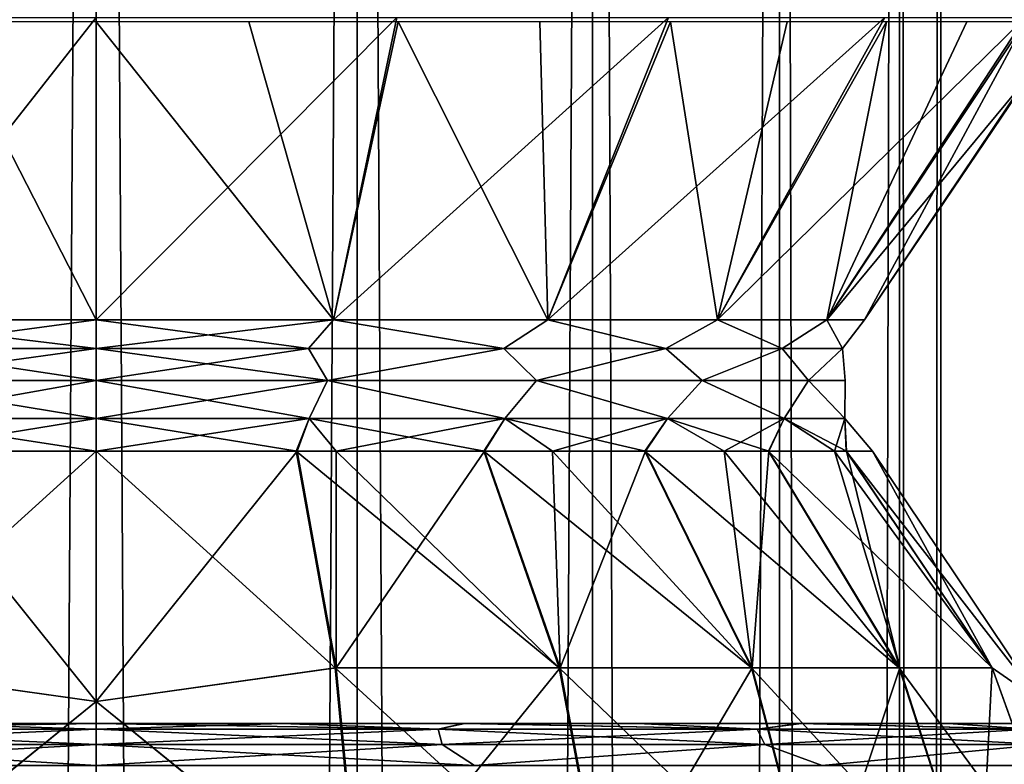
# Model space of a CAD drawing. Header units: millimetres. Extents: x -150 to 150, y -85 to 1149.
# Tile 249 of 256: x -1 to 11, y 1034 to 1043. Entities that reach past the tile are written whole.
import ezdxf

# ---------------------------------------------------------------- set-up
doc = ezdxf.new("R2010")
doc.units = ezdxf.units.MM
doc.header["$LTSCALE"] = 21.359881
for name, color, linetype in [('114', 7, 'CONTINUOUS'), ('116', 7, 'CONTINUOUS'), ('117', 7, 'CONTINUOUS'), ('120', 7, 'CONTINUOUS'), ('122', 7, 'CONTINUOUS'), ('123', 7, 'CONTINUOUS'), ('124', 7, 'CONTINUOUS'), ('125', 7, 'CONTINUOUS'), ('126', 7, 'CONTINUOUS'), ('127', 7, 'CONTINUOUS'), ('129', 7, 'CONTINUOUS'), ('130', 7, 'CONTINUOUS'), ('132', 7, 'CONTINUOUS'), ('5', 7, 'CONTINUOUS'), ('6', 7, 'CONTINUOUS')]:
    doc.layers.add(name, color=color, linetype=linetype)

msp = doc.modelspace()

# ---------------------------------------------------------------- linework, layer by layer
at = {"layer": '114', "color": 5, "linetype": 'CONTINUOUS'}
for points in [[(-3.56, 1042.851, 288.96), (0, 1042.851, 288.4), (-2.811, 1039.274, 291.35), (-3.56, 1042.851, 288.96)], [(0, 1042.851, 288.4), (0, 1039.274, 290.905), (-2.811, 1039.274, 291.35), (0, 1042.851, 288.4)], [(0, 1039.274, 309.095), (-1.81, 1042.8, 311.421), (-2.811, 1039.274, 308.65), (0, 1039.274, 309.095)], [(0, 1042.8, 311.564), (-1.81, 1042.8, 311.421), (0, 1039.274, 309.095), (0, 1042.8, 311.564)]]:
    msp.add_3dface(points, dxfattribs=at)
at = {"layer": '116', "color": 5, "linetype": 'CONTINUOUS'}
for points in [[(0, 1038.933, 291.073), (0, 1039.274, 290.905), (2.811, 1039.274, 291.35), (0, 1038.933, 291.073)], [(0, 1039.274, 309.095), (0, 1038.933, 308.927), (2.515, 1038.933, 308.565), (0, 1039.274, 309.095)], [(0, 1039.274, 309.095), (2.515, 1038.933, 308.565), (2.811, 1039.274, 308.65), (0, 1039.274, 309.095)], [(2.515, 1038.933, 291.435), (0, 1038.933, 291.073), (2.811, 1039.274, 291.35), (2.515, 1038.933, 291.435)], [(2.515, 1038.933, 308.565), (4.826, 1038.933, 307.51), (2.811, 1039.274, 308.65), (2.515, 1038.933, 308.565)], [(4.826, 1038.933, 292.49), (2.515, 1038.933, 291.435), (2.811, 1039.274, 291.35), (4.826, 1038.933, 292.49)], [(2.811, 1039.274, 308.65), (4.826, 1038.933, 307.51), (5.346, 1039.274, 307.358), (2.811, 1039.274, 308.65)], [(5.346, 1039.274, 292.642), (4.826, 1038.933, 292.49), (2.811, 1039.274, 291.35), (5.346, 1039.274, 292.642)], [(4.826, 1038.933, 307.51), (6.746, 1038.933, 305.846), (5.346, 1039.274, 307.358), (4.826, 1038.933, 307.51)], [(6.746, 1038.933, 294.154), (4.826, 1038.933, 292.49), (5.346, 1039.274, 292.642), (6.746, 1038.933, 294.154)], [(5.346, 1039.274, 307.358), (6.746, 1038.933, 305.846), (7.358, 1039.274, 305.346), (5.346, 1039.274, 307.358)], [(7.358, 1039.274, 294.654), (6.746, 1038.933, 294.154), (5.346, 1039.274, 292.642), (7.358, 1039.274, 294.654)], [(6.746, 1038.933, 305.846), (8.12, 1038.933, 303.708), (7.358, 1039.274, 305.346), (6.746, 1038.933, 305.846)], [(8.12, 1038.933, 296.292), (6.746, 1038.933, 294.154), (7.358, 1039.274, 294.654), (8.12, 1038.933, 296.292)], [(7.358, 1039.274, 305.346), (8.12, 1038.933, 303.708), (8.65, 1039.274, 302.811), (7.358, 1039.274, 305.346)], [(8.65, 1039.274, 297.189), (8.12, 1038.933, 296.292), (7.358, 1039.274, 294.654), (8.65, 1039.274, 297.189)], [(8.12, 1038.933, 303.708), (8.836, 1038.933, 301.27), (8.65, 1039.274, 302.811), (8.12, 1038.933, 303.708)], [(8.836, 1038.933, 298.73), (8.12, 1038.933, 296.292), (8.65, 1039.274, 297.189), (8.836, 1038.933, 298.73)], [(8.65, 1039.274, 302.811), (8.836, 1038.933, 301.27), (9.095, 1039.274, 300), (8.65, 1039.274, 302.811)], [(9.095, 1039.274, 300), (8.836, 1038.933, 298.73), (8.65, 1039.274, 297.189), (9.095, 1039.274, 300)], [(8.836, 1038.933, 301.27), (8.836, 1038.933, 298.73), (9.095, 1039.274, 300), (8.836, 1038.933, 301.27)], [(2.741, 1038.557, 291.565), (0, 1038.557, 291.131), (2.515, 1038.933, 291.435), (2.741, 1038.557, 291.565)], [(2.515, 1038.933, 291.435), (0, 1038.557, 291.131), (0, 1038.933, 291.073), (2.515, 1038.933, 291.435)], [(0, 1038.557, 308.869), (2.741, 1038.557, 308.435), (0, 1038.933, 308.927), (0, 1038.557, 308.869)], [(0, 1038.933, 308.927), (2.741, 1038.557, 308.435), (2.515, 1038.933, 308.565), (0, 1038.933, 308.927)], [(4.826, 1038.933, 292.49), (2.741, 1038.557, 291.565), (2.515, 1038.933, 291.435), (4.826, 1038.933, 292.49)], [(2.515, 1038.933, 308.565), (2.741, 1038.557, 308.435), (4.826, 1038.933, 307.51), (2.515, 1038.933, 308.565)], [(5.213, 1038.557, 292.825), (2.741, 1038.557, 291.565), (4.826, 1038.933, 292.49), (5.213, 1038.557, 292.825)], [(2.741, 1038.557, 308.435), (5.213, 1038.557, 307.175), (4.826, 1038.933, 307.51), (2.741, 1038.557, 308.435)], [(6.746, 1038.933, 294.154), (5.213, 1038.557, 292.825), (4.826, 1038.933, 292.49), (6.746, 1038.933, 294.154)], [(4.826, 1038.933, 307.51), (5.213, 1038.557, 307.175), (6.746, 1038.933, 305.846), (4.826, 1038.933, 307.51)], [(7.175, 1038.557, 294.787), (5.213, 1038.557, 292.825), (6.746, 1038.933, 294.154), (7.175, 1038.557, 294.787)], [(5.213, 1038.557, 307.175), (7.175, 1038.557, 305.213), (6.746, 1038.933, 305.846), (5.213, 1038.557, 307.175)], [(8.12, 1038.933, 296.292), (7.175, 1038.557, 294.787), (6.746, 1038.933, 294.154), (8.12, 1038.933, 296.292)], [(6.746, 1038.933, 305.846), (7.175, 1038.557, 305.213), (8.12, 1038.933, 303.708), (6.746, 1038.933, 305.846)], [(8.435, 1038.557, 297.259), (7.175, 1038.557, 294.787), (8.12, 1038.933, 296.292), (8.435, 1038.557, 297.259)], [(7.175, 1038.557, 305.213), (8.435, 1038.557, 302.741), (8.12, 1038.933, 303.708), (7.175, 1038.557, 305.213)], [(8.836, 1038.933, 298.73), (8.435, 1038.557, 297.259), (8.12, 1038.933, 296.292), (8.836, 1038.933, 298.73)], [(8.12, 1038.933, 303.708), (8.435, 1038.557, 302.741), (8.836, 1038.933, 301.27), (8.12, 1038.933, 303.708)], [(8.869, 1038.557, 300), (8.435, 1038.557, 297.259), (8.836, 1038.933, 298.73), (8.869, 1038.557, 300)], [(8.435, 1038.557, 302.741), (8.869, 1038.557, 300), (8.836, 1038.933, 301.27), (8.435, 1038.557, 302.741)], [(8.836, 1038.933, 301.27), (8.869, 1038.557, 300), (8.836, 1038.933, 298.73), (8.836, 1038.933, 301.27)]]:
    msp.add_3dface(points, dxfattribs=at)
at = {"layer": '117', "color": 5, "linetype": 'CONTINUOUS'}
for points in [[(-2.379, 1037.718, 291.121), (0, 1034.757, 288.819), (-2.842, 1035.157, 289.394), (-2.379, 1037.718, 291.121)], [(0, 1037.718, 290.808), (0, 1034.757, 288.819), (-2.379, 1037.718, 291.121), (0, 1037.718, 290.808)], [(-2.842, 1035.157, 289.394), (0, 1034.757, 288.819), (-3.124, 1032.231, 288.34), (-2.842, 1035.157, 289.394)], [(0, 1034.757, 288.819), (0, 1031.353, 287.755), (-3.124, 1032.231, 288.34), (0, 1034.757, 288.819)]]:
    msp.add_3dface(points, dxfattribs=at)
at = {"layer": '120', "color": 5, "linetype": 'CONTINUOUS'}
for points in [[(0, 1039.274, 290.905), (0, 1042.851, 288.4), (3.56, 1042.851, 288.96), (0, 1039.274, 290.905)], [(2.811, 1039.274, 291.35), (0, 1039.274, 290.905), (3.56, 1042.851, 288.96), (2.811, 1039.274, 291.35)], [(5.346, 1039.274, 292.642), (2.811, 1039.274, 291.35), (6.777, 1042.851, 290.585), (5.346, 1039.274, 292.642)], [(6.777, 1042.851, 290.585), (2.811, 1039.274, 291.35), (3.56, 1042.851, 288.96), (6.777, 1042.851, 290.585)], [(7.358, 1039.274, 294.654), (5.346, 1039.274, 292.642), (9.339, 1042.851, 293.119), (7.358, 1039.274, 294.654)], [(9.339, 1042.851, 293.119), (5.346, 1039.274, 292.642), (6.777, 1042.851, 290.585), (9.339, 1042.851, 293.119)], [(11, 1042.851, 296.318), (8.65, 1039.274, 297.189), (7.358, 1039.274, 294.654), (11, 1042.851, 296.318)], [(11, 1042.851, 296.318), (7.358, 1039.274, 294.654), (9.339, 1042.851, 293.119), (11, 1042.851, 296.318)], [(11, 1042.851, 296.318), (11, 1042.104, 298.7), (8.65, 1039.274, 297.189), (11, 1042.851, 296.318)], [(0, 1042.8, 311.564), (0, 1039.274, 309.095), (2.811, 1039.274, 308.65), (0, 1042.8, 311.564)], [(0, 1042.8, 311.564), (2.811, 1039.274, 308.65), (1.81, 1042.8, 311.421), (0, 1042.8, 311.564)], [(1.81, 1042.8, 311.421), (2.811, 1039.274, 308.65), (3.575, 1042.8, 310.997), (1.81, 1042.8, 311.421)], [(2.811, 1039.274, 308.65), (5.346, 1039.274, 307.358), (3.575, 1042.8, 310.997), (2.811, 1039.274, 308.65)], [(3.575, 1042.8, 310.997), (5.346, 1039.274, 307.358), (5.252, 1042.8, 310.302), (3.575, 1042.8, 310.997)], [(5.252, 1042.8, 310.302), (5.346, 1039.274, 307.358), (6.8, 1042.8, 309.353), (5.252, 1042.8, 310.302)], [(5.346, 1039.274, 307.358), (7.358, 1039.274, 305.346), (6.8, 1042.8, 309.353), (5.346, 1039.274, 307.358)], [(6.8, 1042.8, 309.353), (7.358, 1039.274, 305.346), (8.18, 1042.8, 308.174), (6.8, 1042.8, 309.353)], [(7.358, 1039.274, 305.346), (8.65, 1039.274, 302.811), (9.358, 1042.8, 306.793), (7.358, 1039.274, 305.346)], [(8.18, 1042.8, 308.174), (7.358, 1039.274, 305.346), (9.358, 1042.8, 306.793), (8.18, 1042.8, 308.174)], [(11, 1042.8, 303.567), (8.65, 1039.274, 302.811), (9.095, 1039.274, 300), (11, 1042.8, 303.567)], [(8.65, 1039.274, 302.811), (11, 1042.8, 303.567), (10.306, 1042.8, 305.244), (8.65, 1039.274, 302.811)], [(9.358, 1042.8, 306.793), (8.65, 1039.274, 302.811), (10.306, 1042.8, 305.244), (9.358, 1042.8, 306.793)], [(11, 1042.086, 301.186), (11, 1042.8, 303.567), (9.095, 1039.274, 300), (11, 1042.086, 301.186)], [(11, 1042.104, 298.7), (9.095, 1039.274, 300), (8.65, 1039.274, 297.189), (11, 1042.104, 298.7)], [(11, 1042.104, 298.7), (11, 1042.086, 301.186), (9.095, 1039.274, 300), (11, 1042.104, 298.7)]]:
    msp.add_3dface(points, dxfattribs=at)
at = {"layer": '122', "color": 5, "linetype": 'CONTINUOUS'}
for points in [[(0, 1037.718, 309.192), (0, 1034.757, 311.181), (2.379, 1037.718, 308.879), (0, 1037.718, 309.192)], [(2.379, 1037.718, 308.879), (0, 1034.757, 311.181), (2.842, 1035.157, 310.606), (2.379, 1037.718, 308.879)], [(2.379, 1037.718, 308.879), (2.842, 1035.157, 310.606), (2.841, 1037.718, 308.742), (2.379, 1037.718, 308.879)], [(2.841, 1037.718, 308.742), (2.842, 1035.157, 310.606), (4.598, 1037.718, 307.96), (2.841, 1037.718, 308.742)], [(4.598, 1037.718, 307.96), (2.842, 1035.157, 310.606), (5.493, 1035.157, 309.508), (4.598, 1037.718, 307.96)], [(4.598, 1037.718, 307.96), (5.493, 1035.157, 309.508), (5.403, 1037.718, 307.437), (4.598, 1037.718, 307.96)], [(5.403, 1037.718, 307.437), (5.493, 1035.157, 309.508), (6.503, 1037.718, 306.497), (5.403, 1037.718, 307.437)], [(6.503, 1037.718, 306.497), (5.493, 1035.157, 309.508), (7.768, 1035.157, 307.76), (6.503, 1037.718, 306.497)], [(6.503, 1037.718, 306.497), (7.768, 1035.157, 307.76), (7.437, 1037.718, 305.403), (6.503, 1037.718, 306.497)], [(7.437, 1037.718, 305.403), (7.768, 1035.157, 307.76), (7.964, 1037.718, 304.59), (7.437, 1037.718, 305.403)], [(7.964, 1037.718, 304.59), (7.768, 1035.157, 307.76), (9.514, 1035.157, 305.483), (7.964, 1037.718, 304.59)], [(7.964, 1037.718, 304.59), (9.514, 1035.157, 305.483), (8.742, 1037.718, 302.841), (7.964, 1037.718, 304.59)], [(8.742, 1037.718, 302.841), (9.514, 1035.157, 305.483), (8.882, 1037.718, 302.37), (8.742, 1037.718, 302.841)], [(8.882, 1037.718, 302.37), (9.514, 1035.157, 305.483), (10.609, 1035.157, 302.831), (8.882, 1037.718, 302.37)], [(8.882, 1037.718, 302.37), (10.609, 1035.157, 302.831), (9.192, 1037.718, 300), (8.882, 1037.718, 302.37)], [(9.192, 1037.718, 300), (10.609, 1035.157, 302.831), (11.181, 1034.757, 300), (9.192, 1037.718, 300)], [(2.842, 1035.157, 310.606), (0, 1034.757, 311.181), (3.124, 1032.231, 311.66), (2.842, 1035.157, 310.606)], [(2.842, 1035.157, 310.606), (3.124, 1032.231, 311.66), (5.493, 1035.157, 309.508), (2.842, 1035.157, 310.606)], [(5.493, 1035.157, 309.508), (3.124, 1032.231, 311.66), (6.039, 1032.231, 310.453), (5.493, 1035.157, 309.508)], [(5.493, 1035.157, 309.508), (6.039, 1032.231, 310.453), (7.768, 1035.157, 307.76), (5.493, 1035.157, 309.508)], [(7.768, 1035.157, 307.76), (6.039, 1032.231, 310.453), (8.54, 1032.231, 308.531), (7.768, 1035.157, 307.76)], [(7.768, 1035.157, 307.76), (8.54, 1032.231, 308.531), (9.514, 1035.157, 305.483), (7.768, 1035.157, 307.76)], [(9.514, 1035.157, 305.483), (8.54, 1032.231, 308.531), (10.459, 1032.231, 306.028), (9.514, 1035.157, 305.483)], [(9.514, 1035.157, 305.483), (10.459, 1032.231, 306.028), (10.609, 1035.157, 302.831), (9.514, 1035.157, 305.483)], [(10.609, 1035.157, 302.831), (10.459, 1032.231, 306.028), (11.664, 1032.231, 303.112), (10.609, 1035.157, 302.831)], [(10.609, 1035.157, 302.831), (11.664, 1032.231, 303.112), (11.181, 1034.757, 300), (10.609, 1035.157, 302.831)], [(0, 1034.757, 311.181), (0, 1031.353, 312.245), (3.124, 1032.231, 311.66), (0, 1034.757, 311.181)]]:
    msp.add_3dface(points, dxfattribs=at)
at = {"layer": '123', "color": 5, "linetype": 'CONTINUOUS'}
for points in [[(0, 1034.757, 311.181), (0, 1037.718, 309.192), (-2.831, 1035.157, 310.609), (0, 1034.757, 311.181)], [(0, 1037.718, 309.192), (-2.37, 1037.718, 308.882), (-2.831, 1035.157, 310.609), (0, 1037.718, 309.192)], [(0, 1034.757, 311.181), (-2.831, 1035.157, 310.609), (-3.112, 1032.231, 311.664), (0, 1034.757, 311.181)], [(0, 1031.353, 312.245), (0, 1034.757, 311.181), (-3.112, 1032.231, 311.664), (0, 1031.353, 312.245)]]:
    msp.add_3dface(points, dxfattribs=at)
at = {"layer": '124', "color": 5, "linetype": 'CONTINUOUS'}
for points in [[(0, 1034.757, 288.819), (0, 1037.718, 290.808), (2.831, 1035.157, 289.391), (0, 1034.757, 288.819)], [(0, 1037.718, 290.808), (2.37, 1037.718, 291.118), (2.831, 1035.157, 289.391), (0, 1037.718, 290.808)], [(2.841, 1037.718, 291.258), (5.483, 1035.157, 290.486), (2.37, 1037.718, 291.118), (2.841, 1037.718, 291.258)], [(2.37, 1037.718, 291.118), (5.483, 1035.157, 290.486), (2.831, 1035.157, 289.391), (2.37, 1037.718, 291.118)], [(4.59, 1037.718, 292.036), (5.483, 1035.157, 290.486), (2.841, 1037.718, 291.258), (4.59, 1037.718, 292.036)], [(5.403, 1037.718, 292.563), (7.76, 1035.157, 292.232), (4.59, 1037.718, 292.036), (5.403, 1037.718, 292.563)], [(4.59, 1037.718, 292.036), (7.76, 1035.157, 292.232), (5.483, 1035.157, 290.486), (4.59, 1037.718, 292.036)], [(6.497, 1037.718, 293.497), (7.76, 1035.157, 292.232), (5.403, 1037.718, 292.563), (6.497, 1037.718, 293.497)], [(7.437, 1037.718, 294.597), (9.508, 1035.157, 294.507), (6.497, 1037.718, 293.497), (7.437, 1037.718, 294.597)], [(6.497, 1037.718, 293.497), (9.508, 1035.157, 294.507), (7.76, 1035.157, 292.232), (6.497, 1037.718, 293.497)], [(7.96, 1037.718, 295.402), (9.508, 1035.157, 294.507), (7.437, 1037.718, 294.597), (7.96, 1037.718, 295.402)], [(8.742, 1037.718, 297.159), (10.606, 1035.157, 297.158), (7.96, 1037.718, 295.402), (8.742, 1037.718, 297.159)], [(7.96, 1037.718, 295.402), (10.606, 1035.157, 297.158), (9.508, 1035.157, 294.507), (7.96, 1037.718, 295.402)], [(8.879, 1037.718, 297.621), (10.606, 1035.157, 297.158), (8.742, 1037.718, 297.159), (8.879, 1037.718, 297.621)], [(9.192, 1037.718, 300), (11.181, 1034.757, 300), (8.879, 1037.718, 297.621), (9.192, 1037.718, 300)], [(8.879, 1037.718, 297.621), (11.181, 1034.757, 300), (10.606, 1035.157, 297.158), (8.879, 1037.718, 297.621)], [(0, 1034.757, 288.819), (2.831, 1035.157, 289.391), (3.112, 1032.231, 288.336), (0, 1034.757, 288.819)], [(5.483, 1035.157, 290.486), (6.028, 1032.231, 289.541), (2.831, 1035.157, 289.391), (5.483, 1035.157, 290.486)], [(2.831, 1035.157, 289.391), (6.028, 1032.231, 289.541), (3.112, 1032.231, 288.336), (2.831, 1035.157, 289.391)], [(7.76, 1035.157, 292.232), (8.531, 1032.231, 291.46), (5.483, 1035.157, 290.486), (7.76, 1035.157, 292.232)], [(5.483, 1035.157, 290.486), (8.531, 1032.231, 291.46), (6.028, 1032.231, 289.541), (5.483, 1035.157, 290.486)], [(9.508, 1035.157, 294.507), (10.453, 1032.231, 293.961), (7.76, 1035.157, 292.232), (9.508, 1035.157, 294.507)], [(7.76, 1035.157, 292.232), (10.453, 1032.231, 293.961), (8.531, 1032.231, 291.46), (7.76, 1035.157, 292.232)], [(10.606, 1035.157, 297.158), (11.66, 1032.231, 296.876), (9.508, 1035.157, 294.507), (10.606, 1035.157, 297.158)], [(9.508, 1035.157, 294.507), (11.66, 1032.231, 296.876), (10.453, 1032.231, 293.961), (9.508, 1035.157, 294.507)], [(10.606, 1035.157, 297.158), (11.181, 1034.757, 300), (11.66, 1032.231, 296.876), (10.606, 1035.157, 297.158)], [(0, 1031.353, 287.755), (0, 1034.757, 288.819), (3.112, 1032.231, 288.336), (0, 1031.353, 287.755)]]:
    msp.add_3dface(points, dxfattribs=at)
at = {"layer": '125', "color": 5, "linetype": 'CONTINUOUS'}
for points in [[(-2.811, 1039.274, 291.35), (0, 1039.274, 290.905), (-2.515, 1038.933, 291.435), (-2.811, 1039.274, 291.35)], [(0, 1039.274, 309.095), (-2.811, 1039.274, 308.65), (0, 1038.933, 308.927), (0, 1039.274, 309.095)], [(0, 1038.933, 308.927), (-2.811, 1039.274, 308.65), (-2.515, 1038.933, 308.565), (0, 1038.933, 308.927)], [(0, 1039.274, 290.905), (0, 1038.933, 291.073), (-2.515, 1038.933, 291.435), (0, 1039.274, 290.905)], [(0, 1038.933, 291.073), (0, 1038.557, 291.131), (-2.741, 1038.557, 291.565), (0, 1038.933, 291.073)], [(-2.741, 1038.557, 308.435), (0, 1038.557, 308.869), (-2.515, 1038.933, 308.565), (-2.741, 1038.557, 308.435)], [(0, 1038.933, 291.073), (-2.741, 1038.557, 291.565), (-2.515, 1038.933, 291.435), (0, 1038.933, 291.073)], [(0, 1038.557, 308.869), (0, 1038.933, 308.927), (-2.515, 1038.933, 308.565), (0, 1038.557, 308.869)]]:
    msp.add_3dface(points, dxfattribs=at)
at = {"layer": '126', "color": 5, "linetype": 'CONTINUOUS'}
for points in [[(-2.741, 1038.557, 291.565), (0, 1038.557, 291.131), (-2.522, 1038.107, 291.41), (-2.741, 1038.557, 291.565)], [(0, 1038.557, 308.869), (-2.741, 1038.557, 308.435), (0, 1038.107, 308.953), (0, 1038.557, 308.869)], [(0, 1038.107, 308.953), (-2.741, 1038.557, 308.435), (-2.522, 1038.107, 308.59), (0, 1038.107, 308.953)], [(-2.522, 1038.107, 291.41), (0, 1038.557, 291.131), (0, 1038.107, 291.047), (-2.522, 1038.107, 291.41)], [(-2.379, 1037.718, 291.121), (-2.522, 1038.107, 291.41), (0, 1038.107, 291.047), (-2.379, 1037.718, 291.121)], [(-2.37, 1037.718, 308.882), (0, 1037.718, 309.192), (-2.522, 1038.107, 308.59), (-2.37, 1037.718, 308.882)], [(0, 1037.718, 309.192), (0, 1038.107, 308.953), (-2.522, 1038.107, 308.59), (0, 1037.718, 309.192)], [(0, 1037.718, 290.808), (-2.379, 1037.718, 291.121), (0, 1038.107, 291.047), (0, 1037.718, 290.808)]]:
    msp.add_3dface(points, dxfattribs=at)
at = {"layer": '127', "color": 5, "linetype": 'CONTINUOUS'}
for points in [[(0, 1038.557, 291.131), (2.741, 1038.557, 291.565), (0, 1038.107, 291.047), (0, 1038.557, 291.131)], [(0, 1038.107, 291.047), (2.741, 1038.557, 291.565), (2.522, 1038.107, 291.41), (0, 1038.107, 291.047)], [(2.741, 1038.557, 308.435), (0, 1038.557, 308.869), (2.522, 1038.107, 308.59), (2.741, 1038.557, 308.435)], [(0, 1038.557, 308.869), (0, 1038.107, 308.953), (2.522, 1038.107, 308.59), (0, 1038.557, 308.869)], [(2.741, 1038.557, 291.565), (4.84, 1038.107, 292.469), (2.522, 1038.107, 291.41), (2.741, 1038.557, 291.565)], [(2.741, 1038.557, 308.435), (2.522, 1038.107, 308.59), (4.84, 1038.107, 307.531), (2.741, 1038.557, 308.435)], [(2.741, 1038.557, 291.565), (5.213, 1038.557, 292.825), (4.84, 1038.107, 292.469), (2.741, 1038.557, 291.565)], [(5.213, 1038.557, 307.175), (2.741, 1038.557, 308.435), (4.84, 1038.107, 307.531), (5.213, 1038.557, 307.175)], [(5.213, 1038.557, 292.825), (6.766, 1038.107, 294.137), (4.84, 1038.107, 292.469), (5.213, 1038.557, 292.825)], [(5.213, 1038.557, 307.175), (4.84, 1038.107, 307.531), (6.766, 1038.107, 305.863), (5.213, 1038.557, 307.175)], [(5.213, 1038.557, 292.825), (7.175, 1038.557, 294.787), (6.766, 1038.107, 294.137), (5.213, 1038.557, 292.825)], [(7.175, 1038.557, 305.213), (5.213, 1038.557, 307.175), (6.766, 1038.107, 305.863), (7.175, 1038.557, 305.213)], [(7.175, 1038.557, 294.787), (8.144, 1038.107, 296.281), (6.766, 1038.107, 294.137), (7.175, 1038.557, 294.787)], [(7.175, 1038.557, 305.213), (6.766, 1038.107, 305.863), (8.144, 1038.107, 303.719), (7.175, 1038.557, 305.213)], [(7.175, 1038.557, 294.787), (8.435, 1038.557, 297.259), (8.144, 1038.107, 296.281), (7.175, 1038.557, 294.787)], [(8.435, 1038.557, 302.741), (7.175, 1038.557, 305.213), (8.144, 1038.107, 303.719), (8.435, 1038.557, 302.741)], [(8.435, 1038.557, 297.259), (8.862, 1038.107, 298.726), (8.144, 1038.107, 296.281), (8.435, 1038.557, 297.259)], [(8.435, 1038.557, 302.741), (8.144, 1038.107, 303.719), (8.862, 1038.107, 301.274), (8.435, 1038.557, 302.741)], [(8.435, 1038.557, 297.259), (8.869, 1038.557, 300), (8.862, 1038.107, 298.726), (8.435, 1038.557, 297.259)], [(8.869, 1038.557, 300), (8.435, 1038.557, 302.741), (8.862, 1038.107, 301.274), (8.869, 1038.557, 300)], [(8.869, 1038.557, 300), (8.862, 1038.107, 301.274), (8.862, 1038.107, 298.726), (8.869, 1038.557, 300)], [(2.37, 1037.718, 291.118), (0, 1037.718, 290.808), (2.522, 1038.107, 291.41), (2.37, 1037.718, 291.118)], [(0, 1037.718, 290.808), (0, 1038.107, 291.047), (2.522, 1038.107, 291.41), (0, 1037.718, 290.808)], [(0, 1037.718, 309.192), (2.379, 1037.718, 308.879), (0, 1038.107, 308.953), (0, 1037.718, 309.192)], [(0, 1038.107, 308.953), (2.379, 1037.718, 308.879), (2.522, 1038.107, 308.59), (0, 1038.107, 308.953)], [(2.841, 1037.718, 291.258), (2.37, 1037.718, 291.118), (2.522, 1038.107, 291.41), (2.841, 1037.718, 291.258)], [(2.379, 1037.718, 308.879), (2.841, 1037.718, 308.742), (2.522, 1038.107, 308.59), (2.379, 1037.718, 308.879)], [(2.841, 1037.718, 308.742), (4.598, 1037.718, 307.96), (2.522, 1038.107, 308.59), (2.841, 1037.718, 308.742)], [(2.522, 1038.107, 308.59), (4.598, 1037.718, 307.96), (4.84, 1038.107, 307.531), (2.522, 1038.107, 308.59)], [(4.84, 1038.107, 292.469), (2.841, 1037.718, 291.258), (2.522, 1038.107, 291.41), (4.84, 1038.107, 292.469)], [(4.59, 1037.718, 292.036), (2.841, 1037.718, 291.258), (4.84, 1038.107, 292.469), (4.59, 1037.718, 292.036)], [(5.403, 1037.718, 292.563), (4.59, 1037.718, 292.036), (4.84, 1038.107, 292.469), (5.403, 1037.718, 292.563)], [(4.598, 1037.718, 307.96), (5.403, 1037.718, 307.437), (4.84, 1038.107, 307.531), (4.598, 1037.718, 307.96)], [(5.403, 1037.718, 307.437), (6.503, 1037.718, 306.497), (4.84, 1038.107, 307.531), (5.403, 1037.718, 307.437)], [(4.84, 1038.107, 307.531), (6.503, 1037.718, 306.497), (6.766, 1038.107, 305.863), (4.84, 1038.107, 307.531)], [(6.766, 1038.107, 294.137), (5.403, 1037.718, 292.563), (4.84, 1038.107, 292.469), (6.766, 1038.107, 294.137)], [(6.497, 1037.718, 293.497), (5.403, 1037.718, 292.563), (6.766, 1038.107, 294.137), (6.497, 1037.718, 293.497)], [(7.437, 1037.718, 294.597), (6.497, 1037.718, 293.497), (6.766, 1038.107, 294.137), (7.437, 1037.718, 294.597)], [(6.503, 1037.718, 306.497), (7.437, 1037.718, 305.403), (6.766, 1038.107, 305.863), (6.503, 1037.718, 306.497)], [(7.437, 1037.718, 305.403), (7.964, 1037.718, 304.59), (6.766, 1038.107, 305.863), (7.437, 1037.718, 305.403)], [(6.766, 1038.107, 305.863), (7.964, 1037.718, 304.59), (8.144, 1038.107, 303.719), (6.766, 1038.107, 305.863)], [(8.144, 1038.107, 296.281), (7.437, 1037.718, 294.597), (6.766, 1038.107, 294.137), (8.144, 1038.107, 296.281)], [(7.96, 1037.718, 295.402), (7.437, 1037.718, 294.597), (8.144, 1038.107, 296.281), (7.96, 1037.718, 295.402)], [(8.742, 1037.718, 297.159), (7.96, 1037.718, 295.402), (8.144, 1038.107, 296.281), (8.742, 1037.718, 297.159)], [(7.964, 1037.718, 304.59), (8.742, 1037.718, 302.841), (8.144, 1038.107, 303.719), (7.964, 1037.718, 304.59)], [(8.742, 1037.718, 302.841), (8.882, 1037.718, 302.37), (8.144, 1038.107, 303.719), (8.742, 1037.718, 302.841)], [(8.144, 1038.107, 303.719), (8.882, 1037.718, 302.37), (8.862, 1038.107, 301.274), (8.144, 1038.107, 303.719)], [(8.862, 1038.107, 298.726), (8.742, 1037.718, 297.159), (8.144, 1038.107, 296.281), (8.862, 1038.107, 298.726)], [(8.879, 1037.718, 297.621), (8.742, 1037.718, 297.159), (8.862, 1038.107, 298.726), (8.879, 1037.718, 297.621)], [(8.882, 1037.718, 302.37), (9.192, 1037.718, 300), (8.862, 1038.107, 301.274), (8.882, 1037.718, 302.37)], [(9.192, 1037.718, 300), (8.879, 1037.718, 297.621), (8.862, 1038.107, 298.726), (9.192, 1037.718, 300)], [(8.862, 1038.107, 301.274), (9.192, 1037.718, 300), (8.862, 1038.107, 298.726), (8.862, 1038.107, 301.274)]]:
    msp.add_3dface(points, dxfattribs=at)
at = {"layer": '129', "color": 7, "linetype": 'CONTINUOUS', "true_color": 0x804000}
for points in [[(-4.051, 1034.433, 315.117), (0, 1034.433, 315.65), (-2.208, 1034.5, 315.241), (-4.051, 1034.433, 315.117)], [(0, 1034.433, 284.35), (-4.051, 1034.433, 284.883), (0, 1034.5, 284.6), (0, 1034.433, 284.35)], [(0, 1034.5, 284.6), (-4.051, 1034.433, 284.883), (-2.194, 1034.5, 284.757), (0, 1034.5, 284.6)], [(0, 1034.433, 315.65), (0, 1034.5, 315.4), (-2.208, 1034.5, 315.241), (0, 1034.433, 315.65)], [(0, 1034.25, 315.833), (-4.051, 1034.433, 315.117), (-4.098, 1034.25, 315.294), (0, 1034.25, 315.833)], [(-4.051, 1034.433, 284.883), (0, 1034.433, 284.35), (-4.098, 1034.25, 284.706), (-4.051, 1034.433, 284.883)], [(-4.098, 1034.25, 284.706), (0, 1034.433, 284.35), (0, 1034.25, 284.167), (-4.098, 1034.25, 284.706)], [(0, 1034.433, 315.65), (-4.051, 1034.433, 315.117), (0, 1034.25, 315.833), (0, 1034.433, 315.65)], [(0, 1034, 284.1), (-4.48, 1034, 284.744), (0, 1034.25, 284.167), (0, 1034, 284.1)], [(-4.48, 1034, 284.744), (-4.098, 1034.25, 284.706), (0, 1034.25, 284.167), (-4.48, 1034, 284.744)], [(-4.48, 1034, 315.256), (0, 1034, 315.9), (-4.098, 1034.25, 315.294), (-4.48, 1034, 315.256)], [(0, 1034, 315.9), (0, 1034.25, 315.833), (-4.098, 1034.25, 315.294), (0, 1034, 315.9)]]:
    msp.add_3dface(points, dxfattribs=at)
at = {"layer": '130', "color": 7, "linetype": 'CONTINUOUS', "true_color": 0x804000}
for points in [[(0, 1034.5, 315.4), (-2.194, 1034.5, 284.757), (-2.208, 1034.5, 315.241), (0, 1034.5, 315.4)], [(0, 1034.5, 315.4), (0, 1034.5, 284.6), (-2.194, 1034.5, 284.757), (0, 1034.5, 315.4)], [(0, 1034.5, 284.6), (0, 1034.5, 315.4), (2.194, 1034.5, 315.243), (0, 1034.5, 284.6)], [(2.208, 1034.5, 284.759), (0, 1034.5, 284.6), (2.194, 1034.5, 315.243), (2.208, 1034.5, 284.759)], [(4.346, 1034.5, 314.774), (2.208, 1034.5, 284.759), (2.194, 1034.5, 315.243), (4.346, 1034.5, 314.774)], [(4.367, 1034.5, 285.232), (2.208, 1034.5, 284.759), (4.346, 1034.5, 314.774), (4.367, 1034.5, 285.232)], [(6.408, 1034.5, 314.003), (4.367, 1034.5, 285.232), (4.346, 1034.5, 314.774), (6.408, 1034.5, 314.003)], [(8.349, 1034.5, 287.059), (4.367, 1034.5, 285.232), (8.332, 1034.5, 312.951), (8.349, 1034.5, 287.059)], [(8.332, 1034.5, 312.951), (4.367, 1034.5, 285.232), (6.408, 1034.5, 314.003), (8.332, 1034.5, 312.951)], [(10.087, 1034.5, 311.636), (8.349, 1034.5, 287.059), (8.332, 1034.5, 312.951), (10.087, 1034.5, 311.636)], [(11.648, 1034.5, 289.926), (8.349, 1034.5, 287.059), (10.087, 1034.5, 311.636), (11.648, 1034.5, 289.926)], [(11.648, 1034.5, 310.073), (11.648, 1034.5, 289.926), (10.087, 1034.5, 311.636), (11.648, 1034.5, 310.073)]]:
    msp.add_3dface(points, dxfattribs=at)
at = {"layer": '132', "color": 7, "linetype": 'CONTINUOUS', "true_color": 0x804000}
for points in [[(0, 1034.5, 315.4), (0, 1034.433, 315.65), (4.051, 1034.433, 315.117), (0, 1034.5, 315.4)], [(2.194, 1034.5, 315.243), (0, 1034.5, 315.4), (4.051, 1034.433, 315.117), (2.194, 1034.5, 315.243)], [(0, 1034.433, 284.35), (0, 1034.5, 284.6), (2.208, 1034.5, 284.759), (0, 1034.433, 284.35)], [(0, 1034.433, 284.35), (2.208, 1034.5, 284.759), (4.051, 1034.433, 284.883), (0, 1034.433, 284.35)], [(4.346, 1034.5, 314.774), (2.194, 1034.5, 315.243), (4.051, 1034.433, 315.117), (4.346, 1034.5, 314.774)], [(2.208, 1034.5, 284.759), (4.367, 1034.5, 285.232), (4.051, 1034.433, 284.883), (2.208, 1034.5, 284.759)], [(4.051, 1034.433, 284.883), (4.367, 1034.5, 285.232), (7.825, 1034.433, 286.447), (4.051, 1034.433, 284.883)], [(7.825, 1034.433, 313.553), (4.346, 1034.5, 314.774), (4.051, 1034.433, 315.117), (7.825, 1034.433, 313.553)], [(6.408, 1034.5, 314.003), (4.346, 1034.5, 314.774), (7.825, 1034.433, 313.553), (6.408, 1034.5, 314.003)], [(4.367, 1034.5, 285.232), (8.349, 1034.5, 287.059), (7.825, 1034.433, 286.447), (4.367, 1034.5, 285.232)], [(8.332, 1034.5, 312.951), (6.408, 1034.5, 314.003), (7.825, 1034.433, 313.553), (8.332, 1034.5, 312.951)], [(7.825, 1034.433, 286.447), (8.349, 1034.5, 287.059), (11.066, 1034.433, 288.934), (7.825, 1034.433, 286.447)], [(11.066, 1034.433, 311.066), (8.332, 1034.5, 312.951), (7.825, 1034.433, 313.553), (11.066, 1034.433, 311.066)], [(10.087, 1034.5, 311.636), (8.332, 1034.5, 312.951), (11.066, 1034.433, 311.066), (10.087, 1034.5, 311.636)], [(8.349, 1034.5, 287.059), (11.648, 1034.5, 289.926), (11.066, 1034.433, 288.934), (8.349, 1034.5, 287.059)], [(11.648, 1034.5, 310.073), (10.087, 1034.5, 311.636), (11.066, 1034.433, 311.066), (11.648, 1034.5, 310.073)], [(0, 1034.433, 315.65), (0, 1034.25, 315.833), (4.098, 1034.25, 315.294), (0, 1034.433, 315.65)], [(4.051, 1034.433, 315.117), (0, 1034.433, 315.65), (4.098, 1034.25, 315.294), (4.051, 1034.433, 315.117)], [(0, 1034.25, 284.167), (0, 1034.433, 284.35), (4.051, 1034.433, 284.883), (0, 1034.25, 284.167)], [(0, 1034.25, 284.167), (4.051, 1034.433, 284.883), (4.098, 1034.25, 284.706), (0, 1034.25, 284.167)], [(4.051, 1034.433, 284.883), (7.825, 1034.433, 286.447), (4.098, 1034.25, 284.706), (4.051, 1034.433, 284.883)], [(7.825, 1034.433, 313.553), (4.051, 1034.433, 315.117), (7.917, 1034.25, 313.712), (7.825, 1034.433, 313.553)], [(4.051, 1034.433, 315.117), (4.098, 1034.25, 315.294), (7.917, 1034.25, 313.712), (4.051, 1034.433, 315.117)], [(7.825, 1034.433, 286.447), (7.917, 1034.25, 286.288), (4.098, 1034.25, 284.706), (7.825, 1034.433, 286.447)], [(7.825, 1034.433, 286.447), (11.066, 1034.433, 288.934), (7.917, 1034.25, 286.288), (7.825, 1034.433, 286.447)], [(11.066, 1034.433, 311.066), (7.825, 1034.433, 313.553), (11.196, 1034.25, 311.196), (11.066, 1034.433, 311.066)], [(7.825, 1034.433, 313.553), (7.917, 1034.25, 313.712), (11.196, 1034.25, 311.196), (7.825, 1034.433, 313.553)], [(11.066, 1034.433, 288.934), (11.196, 1034.25, 288.804), (7.917, 1034.25, 286.288), (11.066, 1034.433, 288.934)], [(0, 1034, 284.1), (0, 1034.25, 284.167), (4.098, 1034.25, 284.706), (0, 1034, 284.1)], [(4.48, 1034, 284.744), (0, 1034, 284.1), (4.098, 1034.25, 284.706), (4.48, 1034, 284.744)], [(0, 1034.25, 315.833), (0, 1034, 315.9), (4.48, 1034, 315.256), (0, 1034.25, 315.833)], [(0, 1034.25, 315.833), (4.48, 1034, 315.256), (4.098, 1034.25, 315.294), (0, 1034.25, 315.833)], [(4.098, 1034.25, 315.294), (4.48, 1034, 315.256), (7.917, 1034.25, 313.712), (4.098, 1034.25, 315.294)], [(7.917, 1034.25, 286.288), (4.48, 1034, 284.744), (4.098, 1034.25, 284.706), (7.917, 1034.25, 286.288)], [(4.48, 1034, 315.256), (8.596, 1034, 313.376), (7.917, 1034.25, 313.712), (4.48, 1034, 315.256)], [(8.596, 1034, 286.624), (4.48, 1034, 284.744), (7.917, 1034.25, 286.288), (8.596, 1034, 286.624)], [(7.917, 1034.25, 313.712), (8.596, 1034, 313.376), (11.196, 1034.25, 311.196), (7.917, 1034.25, 313.712)], [(11.196, 1034.25, 288.804), (8.596, 1034, 286.624), (7.917, 1034.25, 286.288), (11.196, 1034.25, 288.804)], [(8.596, 1034, 313.376), (12.016, 1034, 310.412), (11.196, 1034.25, 311.196), (8.596, 1034, 313.376)], [(12.016, 1034, 289.588), (8.596, 1034, 286.624), (11.196, 1034.25, 288.804), (12.016, 1034, 289.588)]]:
    msp.add_3dface(points, dxfattribs=at)
at = {"layer": '5', "color": 7, "linetype": 'CONTINUOUS', "true_color": 0xaaaaaa}
for points in [[(0, 1089, 10), (0, 569, 10), (3.09, 569, 9.511), (0, 1089, 10)], [(3.09, 1089, 9.511), (0, 1089, 10), (3.09, 569, 9.511), (3.09, 1089, 9.511)], [(0, 1089, -10), (3.09, 1089, -9.511), (0, 569, -10), (0, 1089, -10)], [(0, 569, -10), (3.09, 1089, -9.511), (3.09, 569, -9.511), (0, 569, -10)], [(5.878, 1089, 8.09), (3.09, 1089, 9.511), (5.878, 569, 8.09), (5.878, 1089, 8.09)], [(5.878, 569, 8.09), (3.09, 1089, 9.511), (3.09, 569, 9.511), (5.878, 569, 8.09)], [(3.09, 1089, -9.511), (5.878, 1089, -8.09), (3.09, 569, -9.511), (3.09, 1089, -9.511)], [(3.09, 569, -9.511), (5.878, 1089, -8.09), (5.878, 569, -8.09), (3.09, 569, -9.511)], [(8.09, 1089, 5.878), (5.878, 1089, 8.09), (8.09, 569, 5.878), (8.09, 1089, 5.878)], [(8.09, 569, 5.878), (5.878, 1089, 8.09), (5.878, 569, 8.09), (8.09, 569, 5.878)], [(5.878, 1089, -8.09), (8.09, 1089, -5.878), (5.878, 569, -8.09), (5.878, 1089, -8.09)], [(5.878, 569, -8.09), (8.09, 1089, -5.878), (8.09, 569, -5.878), (5.878, 569, -8.09)], [(9.511, 1089, 3.09), (8.09, 1089, 5.878), (9.511, 569, 3.09), (9.511, 1089, 3.09)], [(9.511, 569, 3.09), (8.09, 1089, 5.878), (8.09, 569, 5.878), (9.511, 569, 3.09)], [(8.09, 1089, -5.878), (9.511, 1089, -3.09), (8.09, 569, -5.878), (8.09, 1089, -5.878)], [(8.09, 569, -5.878), (9.511, 1089, -3.09), (9.511, 569, -3.09), (8.09, 569, -5.878)], [(10, 1089), (9.511, 1089, 3.09), (10, 569), (10, 1089)], [(10, 569), (9.511, 1089, 3.09), (9.511, 569, 3.09), (10, 569)], [(9.511, 1089, -3.09), (10, 1089), (9.511, 569, -3.09), (9.511, 1089, -3.09)], [(9.511, 569, -3.09), (10, 1089), (10, 569), (9.511, 569, -3.09)]]:
    msp.add_3dface(points, dxfattribs=at)
at = {"layer": '6', "color": 7, "linetype": 'CONTINUOUS', "true_color": 0xaaaaaa}
for points in [[(0, 569, 10), (0, 1089, 10), (-3.09, 1089, 9.511), (0, 569, 10)], [(0, 569, 10), (-3.09, 1089, 9.511), (-3.09, 569, 9.511), (0, 569, 10)], [(0, 1089, -10), (0, 569, -10), (-3.09, 569, -9.511), (0, 1089, -10)], [(-3.09, 1089, -9.511), (0, 1089, -10), (-3.09, 569, -9.511), (-3.09, 1089, -9.511)]]:
    msp.add_3dface(points, dxfattribs=at)

doc.saveas('drawing.dxf')
